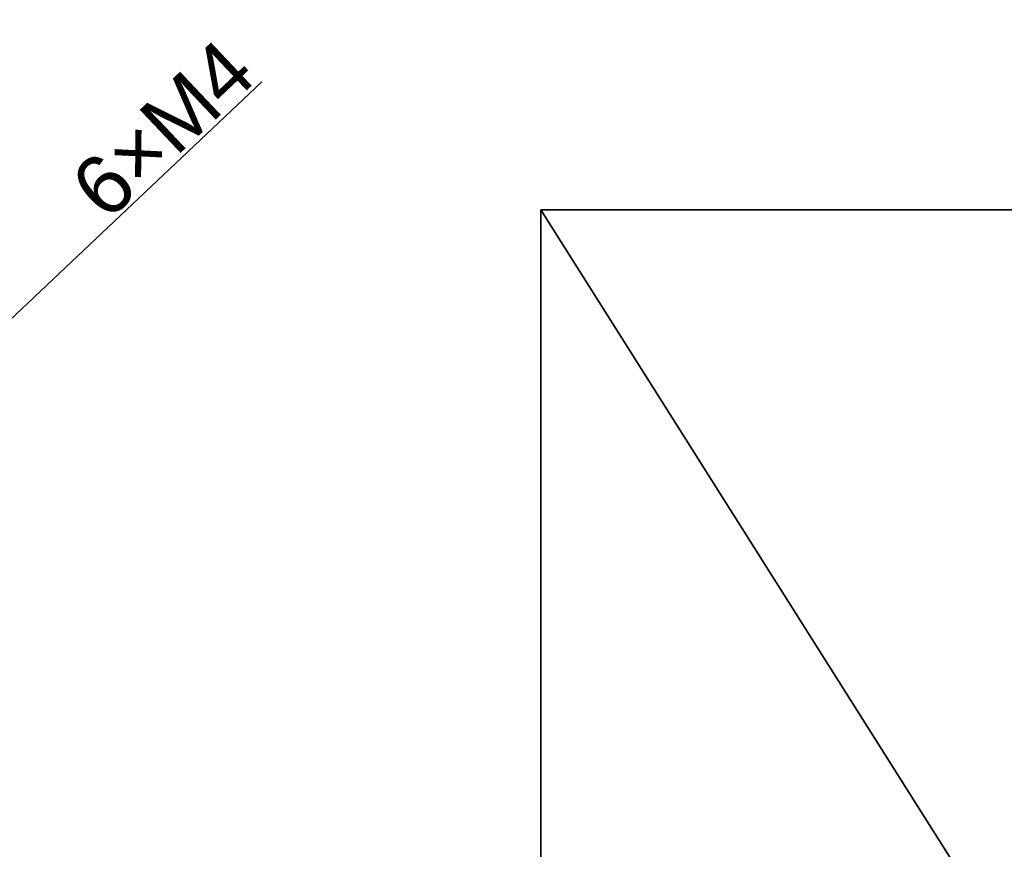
# Model space of a CAD drawing. Header units: millimetres. Extents: x 7187 to 8806, y -3756 to -2918.
# Tile 206 of 250: x 8265 to 8465, y -3125 to -2957. Entities that reach past the tile are written whole.
import ezdxf

# ---------------------------------------------------------------- set-up
doc = ezdxf.new("R2010")
doc.units = ezdxf.units.MM
doc.header["$LTSCALE"] = 3
doc.header["$PDSIZE"] = -1
doc.styles.get("Standard").update_dxf_attribs({"font": 'arial.ttf', "height": 12})
doc.dimstyles.new('ISO-25', dxfattribs={"dimtxt": 12, "dimasz": 6, "dimexe": 0.5, "dimexo": 0.625, "dimtad": 1, "dimdec": 1, "dimdsep": 46, "dimtxsty": 'Standard', "dimcen": 0, "dimclrd": 256, "dimclre": 256, "dimadec": 0, "dimazin": 0, "dimtfac": 1, "dimtdec": 1, "dimtmove": 0, "dimatfit": 3, "dimfxl": 1, "dimlwd": 30, "dimlwe": 30, "dimarcsym": 0})

# ---------------------------------------------------------------- blocks, each defined once
blk = doc.blocks.new('*D432')
at = {"linetype": 'Continuous', "lineweight": 30}
for p, q in [((8314.43, -2969.84), (8260.21, -3021.1)), ((8253.31, -3027.63), (8255.85, -3025.22)), ((8248.95, -3031.75), (8244.59, -3035.87))]:
    blk.add_line(p, q, dxfattribs=at)
at = {"linetype": 'Continuous'}
for points in [[(8259.52, -3020.38), (8260.9, -3021.83), (8255.85, -3025.22)], [(8248.26, -3031.02), (8249.64, -3032.48), (8253.31, -3027.63)]]:
    blk.add_solid(points, dxfattribs=at)
at = {"layer": 'Defpoints', "color": 0, "linetype": 'Continuous'}
for p in [(8255.85, -3025.22), (8253.31, -3027.63)]:
    blk.add_point(p, dxfattribs=at)
at = {"color": 0, "linetype": 'Continuous', "lineweight": 30, "insert": (8294.46, -2979.43), "char_height": 12, "attachment_point": 5, "rotation": 43.3915}
blk.add_mtext('6×M4', dxfattribs=at)

msp = doc.modelspace()

# ---------------------------------------------------------------- linework, layer by layer
at = {"color": 1, "lineweight": 35}
msp.add_line((8370.85, -2995.7), (8806.09, -3684.48), dxfattribs=at)
msp.add_lwpolyline([(8370.85, -2995.7), (8806.09, -2995.7), (8806.09, -3684.48), (8370.85, -3684.48)], close=True, dxfattribs=at)

# ---------------------------------------------------------------- dimensions: what is measured, and where the dimension line sits
at = {"linetype": 'Continuous', "lineweight": 30}
dim = msp.add_diameter_dim_2p(p1=(8253.31, -3027.63), p2=(8255.85, -3025.22), text='6×M4', dimstyle='ISO-25', dxfattribs=at)
dim.commit()
dim.dimension.update_dxf_attribs({"geometry": '*D432', "text_midpoint": (8299.1, -2984.34), "dimtype": 163})

doc.saveas('drawing.dxf')
